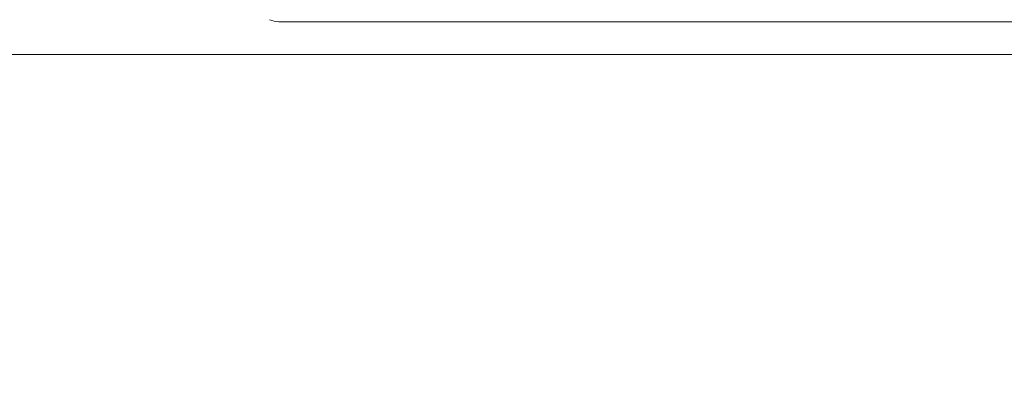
# Model space of a CAD drawing. Header units: millimetres. Extents: x 0 to 1118, y 0 to 864.
# Tile 6 of 256: x 216 to 238, y 60 to 68. Entities that reach past the tile are written whole.
import ezdxf

# ---------------------------------------------------------------- set-up
doc = ezdxf.new("R2010")
doc.units = ezdxf.units.MM
doc.styles.add('SLDTEXTSTYLE3', font='TXT', dxfattribs={"width": 0.605})
doc.dimstyles.new('SLDDIMSTYLE0', dxfattribs={"dimtxt": 3.175, "dimasz": 3.302, "dimexe": 0, "dimexo": 0.0625, "dimgap": 0.79375, "dimtad": 0, "dimtih": 1, "dimtoh": 1, "dimdec": 1, "dimlfac": 4, "dimrnd": 1e-09, "dimzin": 12, "dimdsep": 46, "dimtxsty": 'SLDTEXTSTYLE3', "dimsah": 1, "dimcen": 0.09, "dimadec": 0, "dimazin": 3, "dimtfac": 1, "dimtofl": 0, "dimtmove": 0, "dimatfit": 3, "dimfxl": 1, "dimfrac": 2, "dimtolj": 1, "dimtzin": 12, "dimarcsym": 0})

# ---------------------------------------------------------------- blocks, each defined once
blk = doc.blocks.new('_D')
at = {"color": 7, "linetype": 'Continuous', "lineweight": 0}
for p, q in [((261.226, 77.123), (154.079, 77.123)), ((155.679, 66.998), (155.679, 77.123)), ((241.214, 66.998), (154.079, 66.998)), ((155.679, 62.113), (155.679, 66.998)), ((152.499, 62.113), (155.679, 62.113))]:
    blk.add_line(p, q, dxfattribs=at)
for points in [[(155.679, 77.123), (155.171, 73.821), (156.187, 73.821)], [(155.679, 66.998), (156.187, 70.3), (155.171, 70.3)]]:
    blk.add_solid(points, dxfattribs=at)
at = {"color": 7, "linetype": 'Continuous', "lineweight": 0, "insert": (144.01, 63.769), "char_height": 3.175, "attachment_point": 1, "style": 'SLDTEXTSTYLE3'}
blk.add_mtext('40.5', dxfattribs=at)

msp = doc.modelspace()

# ---------------------------------------------------------------- linework, layer by layer
at = {"color": 7, "linetype": 'Continuous', "lineweight": 15}
msp.add_arc((221.531, 68.248), 0.5, 245.2686, 270.3035, dxfattribs=at)
msp.add_open_spline([(238.908, 67.748), (238.879, 67.748), (238.822, 67.748), (238.422, 67.748), (237.834, 67.748), (237.066, 67.748), (236.12, 67.748), (235.028, 67.748), (233.8, 67.748), (232.082, 67.748), (229.741, 67.748), (227.546, 67.748), (225.912, 67.748), (224.792, 67.748), (223.588, 67.748), (222.594, 67.748), (221.998, 67.748), (221.695, 67.748), (221.552, 67.748), (221.539, 67.748), (221.533, 67.748)], degree=3, knots=[0, 0, 0, 0, 0.053884, 0.107869, 0.161952, 0.216053, 0.270035, 0.330708, 0.386541, 0.442377, 0.554012, 0.665641, 0.693548, 0.749369, 0.8052, 0.861045, 0.916907, 0.944854, 0.972799, 1, 1, 1, 1], dxfattribs=at)

# ---------------------------------------------------------------- dimensions: what is measured, and where the dimension line sits
at = {"color": 7, "linetype": 'Continuous', "lineweight": 0}
dim = msp.add_linear_dim(base=(155.679, 77.123), p1=(242.814, 66.998), p2=(262.826, 77.123), angle=90, dimstyle='SLDDIMSTYLE0', dxfattribs=at)
dim.commit()
dim.dimension.update_dxf_attribs({"geometry": '_D', "text_midpoint": (155.679, 62.113), "dimtype": 160})

doc.saveas('drawing.dxf')
